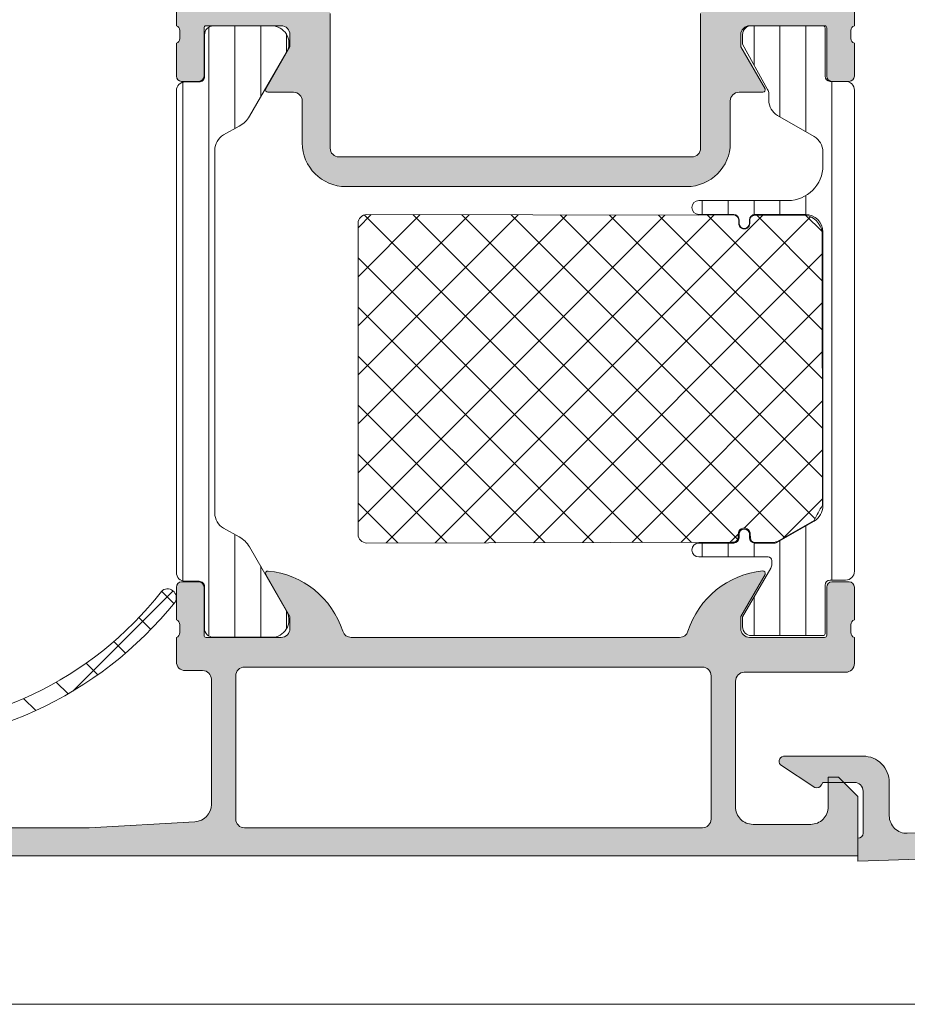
# Model space of a CAD drawing. Header units: millimetres. Extents: x 71658 to 298332, y -154437 to -30421.
# Tile 28 of 155: x 92916 to 92967, y -60089 to -60033. Entities that reach past the tile are written whole.
import ezdxf

# ---------------------------------------------------------------- set-up
doc = ezdxf.new("R2010")
doc.units = ezdxf.units.MM
doc.header["$LTSCALE"] = 500
doc.header["$MEASUREMENT"] = 0
doc.layers.add('A-13-UKS', color=250, linetype='Continuous', lineweight=5)
doc.layers.add('SA_Ripplagi', color=45, linetype='Continuous', lineweight=9)

# ---------------------------------------------------------------- blocks, each defined once
blk = doc.blocks.new('lülanduks')
at = {"layer": 'A-13-UKS', "extrusion": (0, 0, -1)}
h = blk.add_hatch(color=256, dxfattribs=at)
edge = h.paths.add_edge_path()
edge.add_line((-92964.28880329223, -58613.59207830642), (-92964.28880329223, -58616.99207220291))
edge.add_line((-92964.28880329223, -58616.99207220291), (-92963.18880481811, -58618.09207830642))
edge.add_line((-92963.18880481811, -58618.09207830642), (-92962.58880634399, -58618.09207830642))
edge.add_line((-92962.58880634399, -58618.09207830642), (-92962.588806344, -58616.59208077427))
edge.add_ellipse((-92961.5888008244, -58616.59208077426), major_axis=(-1.0000055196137, 0), ratio=1, start_angle=270.0000000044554, end_angle=360, ccw=False)
edge.add_line((-92961.58880082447, -58615.59207525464), (-92960.28879566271, -58615.59207525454))
edge.add_ellipse((-92960.28879566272, -58616.59206762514), major_axis=(-0.9999923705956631, 0), ratio=1, start_angle=179.9999271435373, end_angle=270, ccw=False)
edge.add_line((-92959.28880329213, -58616.59206889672), (-92959.28881092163, -58622.59207818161))
edge.add_ellipse((-92959.8137585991, -58623.09207061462), major_axis=(-0.7249568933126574, 0), ratio=1, start_angle=136.3947622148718, end_angle=223.605237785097, ccw=False)
edge.add_line((-92959.28881092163, -58623.59206304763), (-92959.28881092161, -58633.39173494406))
edge.add_ellipse((-92960.2888045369, -58633.39173494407), major_axis=(-0.9999936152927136, 0), ratio=1, start_angle=90.00000000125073, end_angle=180, ccw=False)
edge.add_line((-92960.28880453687, -58634.39172855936), (-92961.58881397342, -58634.39172855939))
edge.add_ellipse((-92961.58881397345, -58633.39173618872), major_axis=(-0.999992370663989, 0), ratio=1, start_angle=0, end_angle=90.00000000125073, ccw=False)
edge.add_line((-92962.58880634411, -58633.3917361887), (-92962.58880634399, -58628.09206304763))
edge.add_line((-92962.58880634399, -58628.09206304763), (-92963.08882923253, -58628.09206304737))
edge.add_arc((-92963.08882923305, -58629.09204016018), 0.9999771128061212, 89.99999997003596, 180)
edge.add_line((-92964.08880634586, -58629.09204016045), (-92964.08880634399, -58636.09173161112))
edge.add_ellipse((-92964.16764279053, -58636.35925220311), major_axis=(-0.2788950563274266, 0), ratio=1, start_angle=178.8354106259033, end_angle=253.5801235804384, ccw=False)
edge.add_line((-92963.88880534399, -58636.36492061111), (-92963.88880534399, -58636.81851461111))
edge.add_ellipse((-92964.16767343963, -58636.82417527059), major_axis=(-0.2789255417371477, 0), ratio=1, start_angle=106.42459455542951, end_angle=181.1628700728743, ccw=False)
edge.add_line((-92964.08880634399, -58637.09171861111), (-92964.08880634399, -58638.97172961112))
edge.add_arc((-92963.78880634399, -58638.97172961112), 0.3000000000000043, 180, 270)
edge.add_line((-92963.78880634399, -58639.27172961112), (-92962.80883202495, -58639.27172961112))
edge.add_arc((-92962.80883202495, -58638.97172961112), 0.3000000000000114, 270, 360)
edge.add_line((-92962.50883202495, -58638.97172961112), (-92962.50883202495, -58636.21173161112))
edge.add_ellipse((-92962.38883202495, -58636.21173161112), major_axis=(-0.1200000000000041, 0), ratio=1, start_angle=270.0000000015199, end_angle=360, ccw=False)
edge.add_line((-92962.38883202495, -58636.09173161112), (-92958.08880365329, -58636.09173161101))
edge.add_ellipse((-92958.08880365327, -58636.59172129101), major_axis=(-0.4999896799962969, 0), ratio=1, start_angle=180, end_angle=270.0000000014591, ccw=False)
edge.add_line((-92957.58881397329, -58636.59172129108), (-92957.58881397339, -58637.29172855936))
edge.add_line((-92957.58881397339, -58637.29172855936), (-92958.9770586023, -58639.69625431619))
edge.add_arc((-92958.85009755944, -58639.75293803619), 0.1390401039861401, 155.9408883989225, 266.6087467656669)
edge.add_line((-92958.8583223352, -58639.89173466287), (-92957.48881397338, -58639.89173466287))
edge.add_ellipse((-92957.48881397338, -58640.39173466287), major_axis=(-0.4999999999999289, 0), ratio=1, start_angle=180, end_angle=270, ccw=False)
edge.add_line((-92956.98881397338, -58640.39173466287), (-92956.98881397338, -58642.79203863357))
edge.add_arc((-92954.48881397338, -58642.79203863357), 2.500000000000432, 180, 270)
edge.add_line((-92954.48881397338, -58645.29203863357), (-92934.98892250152, -58645.29203863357))
edge.add_arc((-92934.98892250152, -58642.79203863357), 2.500000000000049, 270, 360)
edge.add_line((-92932.48892250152, -58642.79203863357), (-92932.48892250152, -58640.39173466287))
edge.add_ellipse((-92931.98892250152, -58640.39173466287), major_axis=(-0.5000000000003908, 0), ratio=1, start_angle=270, end_angle=360, ccw=False)
edge.add_line((-92931.98892250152, -58639.89173466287), (-92930.51941413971, -58639.89173466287))
edge.add_arc((-92930.52763891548, -58639.75293803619), 0.13904010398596, 273.3912532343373, 384.0591116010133)
edge.add_line((-92930.40067787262, -58639.69625431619), (-92931.78892250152, -58637.29172855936))
edge.add_line((-92931.78892250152, -58637.29172855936), (-92931.78892250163, -58636.59172129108))
edge.add_ellipse((-92931.28893282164, -58636.59172129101), major_axis=(-0.4999896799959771, 0), ratio=1, start_angle=269.999999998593, end_angle=360, ccw=False)
edge.add_line((-92931.28893282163, -58636.09173161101), (-92926.98890444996, -58636.09173161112))
edge.add_ellipse((-92926.98890444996, -58636.21173161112), major_axis=(-0.1199999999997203, 0), ratio=1, start_angle=180, end_angle=269.9999999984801, ccw=False)
edge.add_line((-92926.86890444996, -58636.21173161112), (-92926.86890444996, -58638.97172961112))
edge.add_arc((-92926.56890444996, -58638.97172961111), 0.3000000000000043, 180, 270)
edge.add_line((-92926.56890444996, -58639.27172961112), (-92925.58893013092, -58639.27172961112))
edge.add_arc((-92925.58893013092, -58638.97172961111), 0.3000000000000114, 270, 360)
edge.add_line((-92925.28893013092, -58638.97172961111), (-92925.28893013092, -58637.0917186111))
edge.add_ellipse((-92925.21006303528, -58636.82417527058), major_axis=(-0.2789255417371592, 0), ratio=1, start_angle=-1.1628700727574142, end_angle=73.57540544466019, ccw=False)
edge.add_line((-92925.48893113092, -58636.81851461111), (-92925.48893113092, -58636.36492061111))
edge.add_ellipse((-92925.21009368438, -58636.35925220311), major_axis=(-0.2788950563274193, 0), ratio=1, start_angle=-73.58012358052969, end_angle=1.1645893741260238, ccw=False)
edge.add_line((-92925.28893013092, -58636.09173161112), (-92925.28893013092, -58633.79208315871))
edge.add_ellipse((-92924.78893013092, -58633.79208315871), major_axis=(-0.4999999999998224, 0), ratio=1, start_angle=270, end_angle=360, ccw=False)
edge.add_line((-92924.78893013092, -58633.29208315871), (-92921.98894245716, -58633.29208315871))
edge.add_line((-92921.98894245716, -58633.29208315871), (-92921.98894245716, -58634.09207858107))
edge.add_line((-92921.98894245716, -58634.09207858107), (-92920.98890790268, -58634.09207095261))
edge.add_arc((-92920.98891171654, -58633.59210169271), 0.4999692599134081, 270.0004370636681, 359.9992228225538)
edge.add_line((-92920.48894245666, -58633.59210847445), (-92920.48888141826, -58629.09217961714))
edge.add_arc((-92921.48896889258, -58629.09216605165), 1.000087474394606, 359.999222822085, 450.0000004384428)
edge.add_line((-92921.48896890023, -58628.09207857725), (-92921.988881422, -58628.09207858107))
edge.add_line((-92921.988881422, -58628.09207858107), (-92921.98888141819, -58630.59199118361))
edge.add_ellipse((-92922.98896881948, -58630.59199118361), major_axis=(-1.000087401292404, 0), ratio=1, start_angle=89.99999990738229, end_angle=180, ccw=False)
edge.add_line((-92922.9889688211, -58631.5920785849), (-92924.28887133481, -58631.5920785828))
edge.add_ellipse((-92924.28887133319, -58630.59201978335), major_axis=(-1.00005879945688, 0), ratio=1, start_angle=0, end_angle=89.99999990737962, ccw=False)
edge.add_line((-92925.28893013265, -58630.5920197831), (-92925.28893013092, -58623.59207858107))
edge.add_ellipse((-92924.7640907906, -58623.09207858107), major_axis=(-0.7248836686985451, 0), ratio=1, start_angle=-43.611576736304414, end_angle=43.61157673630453, ccw=False)
edge.add_line((-92925.28893013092, -58622.59207858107), (-92925.28893013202, -58616.59169064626))
edge.add_ellipse((-92924.28887532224, -58616.59169064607), major_axis=(-1.000054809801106, 0), ratio=1, start_angle=270.0000000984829, end_angle=360, ccw=False)
edge.add_line((-92924.28887532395, -58615.59163583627), (-92922.98896775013, -58615.59163583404))
edge.add_ellipse((-92922.9889677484, -58616.59172216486), major_axis=(-1.000086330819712, 0), ratio=1, start_angle=180, end_angle=270.00000009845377, ccw=False)
edge.add_line((-92921.9888814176, -58616.5917221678), (-92921.988881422, -58618.09208573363))
edge.add_line((-92921.988881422, -58618.09208573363), (-92921.38890583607, -58618.09208573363))
edge.add_line((-92921.38890583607, -58618.09208573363), (-92920.28893024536, -58616.99211038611))
edge.add_line((-92920.28893024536, -58616.99211038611), (-92920.28893024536, -58613.59207830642))
edge.add_line((-92920.28893024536, -58613.59207830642), (-92964.28880329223, -58613.59207830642))
edge = h.paths.add_edge_path()
edge.add_ellipse((-92957.08880786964, -58616.09207525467), major_axis=(-0.5000000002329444, 0), ratio=1, start_angle=269.9999999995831, end_angle=360, ccw=False)
edge.add_line((-92957.08880786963, -58615.59207525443), (-92927.48894813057, -58615.59207525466))
edge.add_ellipse((-92927.48894813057, -58616.09207799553), major_axis=(-0.5000027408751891, 0), ratio=1, start_angle=180, end_angle=269.99999999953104, ccw=False)
edge.add_line((-92926.9889453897, -58616.09207799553), (-92926.98894538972, -58633.89172855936))
edge.add_ellipse((-92927.4889453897, -58633.89172855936), major_axis=(-0.5000000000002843, 0), ratio=1, start_angle=90, end_angle=180, ccw=False)
edge.add_line((-92927.4889453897, -58634.39172855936), (-92933.08891997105, -58634.39172855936))
edge.add_arc((-92933.08891997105, -58635.39172651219), 0.9999979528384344, 89.99999999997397, 179.9998297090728)
edge.add_line((-92934.08891792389, -58635.39172354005), (-92934.08894081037, -58643.09204159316))
edge.add_ellipse((-92934.58895154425, -58643.09204010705), major_axis=(-0.5000107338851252, 0), ratio=1, start_angle=90, end_angle=179.9998297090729, ccw=False)
edge.add_line((-92934.58895154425, -58643.59205084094), (-92954.78878493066, -58643.59205084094))
edge.add_ellipse((-92954.78878493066, -58643.09204010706), major_axis=(-0.5000107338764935, 0), ratio=1, start_angle=0.00017029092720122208, end_angle=89.99999999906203, ccw=False)
edge.add_line((-92955.28879566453, -58643.09204159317), (-92955.28881855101, -58635.39172354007))
edge.add_arc((-92956.28881650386, -58635.3917265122), 0.9999979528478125, 0.0001702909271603, 90.00000000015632)
edge.add_line((-92956.28881650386, -58634.39172855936), (-92957.08880786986, -58634.39172855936))
edge.add_ellipse((-92957.08880786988, -58633.89172855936), major_axis=(-0.4999999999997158, 0), ratio=1, start_angle=0, end_angle=90.00000000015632, ccw=False)
edge.add_line((-92957.58880786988, -58633.89172855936), (-92957.58880786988, -58616.09207525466))
h = blk.add_hatch(color=256, dxfattribs=at)
edge = h.paths.add_edge_path()
edge.add_arc((-92969.35423488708, -58621.67704321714), 6.435297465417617, 89.41742882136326, 180.8641509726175)
edge.add_line((-92975.78880043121, -58621.7740984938), (-92975.78880329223, -58633.54207906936))
edge.add_arc((-92974.78931731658, -58633.54259309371), 0.9994861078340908, 179.970533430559, 270.0294665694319)
edge.add_line((-92974.78880329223, -58634.54207906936), (-92972.78880329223, -58634.54207906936))
edge.add_ellipse((-92972.78828522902, -58635.54156100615), major_axis=(-0.9994820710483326, 0), ratio=1, start_angle=179.9703017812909, end_angle=270.0296982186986, ccw=False)
edge.add_line((-92971.78880329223, -58635.54207906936), (-92971.78880329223, -58661.94207678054))
edge.add_ellipse((-92972.78828484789, -58661.94259522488), major_axis=(-0.99948169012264, 0), ratio=1, start_angle=89.97027992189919, end_angle=180.0297200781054, ccw=False)
edge.add_line((-92972.78880329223, -58662.94207678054), (-92974.78880329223, -58662.94207678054))
edge.add_arc((-92974.78931426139, -58663.94156581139), 0.9994891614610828, 89.97070865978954, 180.0292913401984)
edge.add_line((-92975.78880329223, -58663.94207678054), (-92975.78880043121, -58675.71010503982))
edge.add_arc((-92969.31404120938, -58675.76716415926), 6.475010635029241, 179.4950913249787, 270.2233246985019)
edge.add_line((-92969.28880329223, -58682.24212560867), (-92967.11880321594, -58682.30612859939))
edge.add_arc((-92967.0888561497, -58681.30652400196), 1.000053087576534, 268.2839940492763, 359.9653924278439)
edge.add_line((-92966.08880324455, -58681.30712805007), (-92966.08880324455, -58679.39212713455))
edge.add_ellipse((-92964.58957222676, -58679.39135815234), major_axis=(-1.499231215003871, 0), ratio=1, start_angle=-90.02938802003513, end_angle=0.029388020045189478, ccw=False)
edge.add_line((-92964.58880324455, -58677.89212713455), (-92960.1162464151, -58677.89210806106))
edge.add_ellipse((-92960.08008567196, -58678.18992094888), major_axis=(-0.3000001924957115, 0), ratio=1, start_angle=138.4615218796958, end_angle=276.9230222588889, ccw=False)
edge.add_line((-92959.85553236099, -58678.38885793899), (-92961.8350297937, -58679.67481909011))
edge.add_ellipse((-92961.9414096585, -58679.39431276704), major_axis=(-0.3000007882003, 0), ratio=1, start_angle=27.692008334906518, end_angle=110.76884659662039, ccw=False)
edge.add_line((-92962.20704789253, -58679.53372869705), (-92962.28880329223, -58679.39212713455))
edge.add_line((-92962.28880329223, -58679.39212713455), (-92964.0887987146, -58679.39212713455))
edge.add_arc((-92964.08874613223, -58679.89217971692), 0.5000525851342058, 90.00602486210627, 179.993975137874)
edge.add_line((-92964.5887987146, -58679.89212713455), (-92964.5887987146, -58682.29215154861))
edge.add_arc((-92964.28879835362, -58682.29213898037), 0.300000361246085, 180.002400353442, 269.9990567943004)
edge.add_line((-92964.28880329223, -58682.59213934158), (-92964.28880329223, -58683.89212713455))
edge.add_line((-92964.28880329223, -58683.89212713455), (-92969.47090835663, -58683.74212560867))
edge.add_ellipse((-92969.28882536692, -58675.74422009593), major_axis=(-7.999977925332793, 0), ratio=1, start_angle=-0.00013816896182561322, end_angle=88.6958104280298, ccw=False)
edge.add_line((-92977.28880329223, -58675.74420080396), (-92977.28880329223, -58662.94209966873))
edge.add_ellipse((-92975.78875675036, -58662.94215002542), major_axis=(-1.500046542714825, 0), ratio=1, start_angle=270.0017777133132, end_angle=359.99807657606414, ccw=False)
edge.add_line((-92975.78880329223, -58661.44210348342), (-92973.28880329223, -58661.44210348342))
edge.add_line((-92973.28880329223, -58661.44210348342), (-92973.28880329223, -58649.24210272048))
edge.add_arc((-92973.81374785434, -58648.74210272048), 0.7249598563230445, 316.3941593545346, 403.6058406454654)
edge.add_line((-92973.28880329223, -58648.24210272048), (-92973.28880329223, -58636.04210195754))
edge.add_line((-92973.28880329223, -58636.04210195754), (-92975.78880329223, -58636.04210195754))
edge.add_ellipse((-92975.7887558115, -58634.54205447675), major_axis=(-1.500047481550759, 0), ratio=1, start_angle=0.0018864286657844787, end_angle=89.99818642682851, ccw=False)
edge.add_line((-92977.28880329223, -58634.54210386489), (-92977.28880329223, -58621.74000559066))
edge.add_ellipse((-92969.33149009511, -58621.69938080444), major_axis=(-7.957416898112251, 0), ratio=1, start_angle=-90.30735921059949, end_angle=0.29251187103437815, ccw=False)
edge.add_line((-92969.28880329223, -58613.74207840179), (-92964.28880329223, -58613.59207830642))
edge.add_line((-92964.28880329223, -58613.59207830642), (-92964.28880329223, -58614.89206609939))
edge.add_arc((-92964.28880877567, -58615.19205603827), 0.2999899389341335, 89.9989527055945, 179.9995901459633)
edge.add_line((-92964.5887987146, -58615.19205389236), (-92964.5887987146, -58617.5920792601))
edge.add_arc((-92964.08874613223, -58617.59202667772), 0.5000525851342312, 180.0060248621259, 269.9939751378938)
edge.add_line((-92964.0887987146, -58618.0920792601), (-92962.28880329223, -58618.0920792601))
edge.add_line((-92962.28880329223, -58618.0920792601), (-92962.20704813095, -58617.95047483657))
edge.add_ellipse((-92961.94141119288, -58618.0898919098), major_axis=(-0.3000001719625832, 0), ratio=1, start_angle=249.23079535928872, end_angle=332.3076833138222, ccw=False)
edge.add_line((-92961.8350297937, -58617.80938682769), (-92959.85553236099, -58619.0953465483))
edge.add_ellipse((-92960.08008575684, -58619.29428320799), major_axis=(-0.3000000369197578, 0), ratio=1, start_angle=83.07699046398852, end_angle=221.5384201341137, ccw=False)
edge.add_line((-92960.1162464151, -58619.5920959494), (-92964.58880330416, -58619.59207830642))
edge.add_ellipse((-92964.58957584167, -58618.09285090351), major_axis=(-1.499227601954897, 0), ratio=1, start_angle=-0.029526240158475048, end_angle=90.02952396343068, ccw=False)
edge.add_line((-92966.08880324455, -58618.09207830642), (-92966.08880324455, -58616.17707834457))
edge.add_arc((-92967.08885385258, -58616.1776805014), 1.000050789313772, 0.0344992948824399, 91.71614156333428)
edge.add_line((-92967.11880321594, -58615.17807827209), (-92969.28880329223, -58615.24207840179))
h = blk.add_hatch(color=256, dxfattribs=at)
edge = h.paths.add_edge_path()
edge.add_arc((-92963.588804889, -58672.59209203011), 0.4999862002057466, 180, 270.0000000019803)
edge.add_line((-92963.58880488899, -58673.09207823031), (-92957.78879965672, -58673.09207823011))
edge.add_ellipse((-92957.78879965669, -58673.59207459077), major_axis=(-0.4999963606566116, 0), ratio=1, start_angle=180, end_angle=270.0000000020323, ccw=False)
edge.add_line((-92957.28880329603, -58673.59207459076), (-92957.28880329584, -58680.7920553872))
edge.add_ellipse((-92958.2888232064, -58680.79205538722), major_axis=(-1.000019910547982, 0), ratio=1, start_angle=89.99999999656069, end_angle=180, ccw=False)
edge.add_line((-92958.28882320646, -58681.79207529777), (-92961.588791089, -58681.79207529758))
edge.add_ellipse((-92961.58882207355, -58680.7921062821), major_axis=(-0.999969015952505, 0), ratio=1, start_angle=-0.0017821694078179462, end_angle=90.00177533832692, ccw=False)
edge.add_line((-92962.58879108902, -58680.79207517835), (-92962.58879108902, -58679.09207823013))
edge.add_line((-92962.58879108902, -58679.09207823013), (-92963.18879719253, -58679.09207823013))
edge.add_line((-92963.18879719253, -58679.09207823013), (-92964.28880329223, -58680.19207670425))
edge.add_line((-92964.28880329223, -58680.19207670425), (-92964.28880329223, -58683.59207830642))
edge.add_line((-92964.28880329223, -58683.59207830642), (-92895.7888048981, -58683.59207830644))
edge.add_arc((-92895.7888048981, -58683.09208194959), 0.4999963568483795, 270, 360.0004159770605)
edge.add_line((-92895.28880854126, -58683.09207831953), (-92895.28880854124, -58679.09207459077))
edge.add_arc((-92895.7888049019, -58679.09207459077), 0.4999963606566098, 0, 89.99999998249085)
edge.add_line((-92895.78880490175, -58678.59207823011), (-92897.08884710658, -58678.59207822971))
edge.add_arc((-92897.08884710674, -58679.09202745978), 0.4999492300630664, 89.9999999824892, 180)
edge.add_line((-92897.5887963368, -58679.09202746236), (-92897.58879633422, -58679.59207823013))
edge.add_line((-92897.58879633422, -58679.59207823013), (-92896.58879633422, -58679.59207823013))
edge.add_line((-92896.58879633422, -58679.59207823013), (-92896.5887963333, -58681.29203207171))
edge.add_ellipse((-92897.58883955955, -58681.29203207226), major_axis=(-1.000043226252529, 0), ratio=1, start_angle=89.99999998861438, end_angle=180, ccw=False)
edge.add_line((-92897.58883955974, -58682.29207529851), (-92901.5888397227, -58682.29207529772))
edge.add_ellipse((-92901.5888397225, -58681.29212249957), major_axis=(-0.9999527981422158, 0), ratio=1, start_angle=0, end_angle=89.99999998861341, ccw=False)
edge.add_line((-92902.58879252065, -58681.29212249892), (-92902.58879251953, -58679.59207823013))
edge.add_line((-92902.58879251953, -58679.59207823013), (-92901.58879251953, -58679.59207823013))
edge.add_line((-92901.58879251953, -58679.59207823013), (-92901.58879251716, -58679.09212696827))
edge.add_arc((-92902.0888412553, -58679.0921269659), 0.5000487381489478, 0, 90.0000000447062)
edge.add_line((-92902.0888412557, -58678.59207822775), (-92904.88882463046, -58678.59207822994))
edge.add_arc((-92904.88882463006, -58679.09206443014), 0.4999862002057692, 90.0000000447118, 180)
edge.add_line((-92905.38881083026, -58679.0920644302), (-92905.38881083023, -58679.29208806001))
edge.add_arc((-92904.88882371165, -58679.29208805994), 0.4999871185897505, 180, 270.0000000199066)
edge.add_line((-92904.88882371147, -58679.79207517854), (-92904.38881357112, -58679.79207517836))
edge.add_ellipse((-92904.38881357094, -58680.29207791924), major_axis=(-0.5000027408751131, 0), ratio=1, start_angle=180, end_angle=270.00000001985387, ccw=False)
edge.add_line((-92903.88881083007, -58680.29207791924), (-92903.88881083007, -58681.49208351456))
edge.add_ellipse((-92904.38880719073, -58681.49208351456), major_axis=(-0.4999963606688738, 0), ratio=1, start_angle=89.99999999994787, end_angle=180, ccw=False)
edge.add_line((-92904.38880719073, -58681.99207987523), (-92920.28880472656, -58681.99207987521))
edge.add_line((-92920.28880472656, -58681.99207987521), (-92926.34585920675, -58681.64596356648))
edge.add_ellipse((-92926.28881012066, -58680.64760141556), major_axis=(-0.999990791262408, 0), ratio=1, start_angle=0, end_angle=86.7295223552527, ccw=False)
edge.add_line((-92927.28880091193, -58680.64760141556), (-92927.28880091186, -58673.492079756))
edge.add_ellipse((-92926.78880091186, -58673.492079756), major_axis=(-0.5000000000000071, 0), ratio=1, start_angle=270, end_angle=360, ccw=False)
edge.add_line((-92926.78880091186, -58672.992079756), (-92925.78880091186, -58672.992079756))
edge.add_arc((-92925.78880091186, -58672.492079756), 0.5000000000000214, 270, 360)
edge.add_line((-92925.28880091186, -58672.492079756), (-92925.28880091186, -58671.09207823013))
edge.add_ellipse((-92925.20996446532, -58670.82455763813), major_axis=(-0.2788950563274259, 0), ratio=1, start_angle=-1.1645893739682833, end_angle=73.5801235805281, ccw=False)
edge.add_line((-92925.48880191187, -58670.81888923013), (-92925.48880191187, -58670.36529523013))
edge.add_ellipse((-92925.20993381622, -58670.35963457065), major_axis=(-0.2789255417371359, 0), ratio=1, start_angle=-73.57540544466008, end_angle=1.1628700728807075, ccw=False)
edge.add_line((-92925.28880091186, -58670.09209123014), (-92925.28880091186, -58668.21208023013))
edge.add_arc((-92925.58880091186, -58668.21208023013), 0.3000000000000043, 0, 90)
edge.add_line((-92925.58880091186, -58667.91208023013), (-92926.5687752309, -58667.91208023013))
edge.add_arc((-92926.5687752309, -58668.21208023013), 0.2999999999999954, 90, 180)
edge.add_line((-92926.8687752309, -58668.21208023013), (-92926.8687752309, -58670.97207823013))
edge.add_ellipse((-92926.9887752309, -58670.97207823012), major_axis=(-0.1199999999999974, 0), ratio=1, start_angle=90.00172824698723, end_angle=180, ccw=False)
edge.add_line((-92926.98877161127, -58671.09207823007), (-92931.28864612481, -58671.09220792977))
edge.add_ellipse((-92931.28866120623, -58670.59222081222), major_axis=(-0.4999871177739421, 0), ratio=1, start_angle=0, end_angle=90.00172824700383, ccw=False)
edge.add_line((-92931.788648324, -58670.59222081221), (-92931.78864832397, -58669.89221098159))
edge.add_line((-92931.78864832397, -58669.89221098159), (-92930.40040369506, -58667.48769285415))
edge.add_arc((-92930.52425372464, -58667.42978915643), 0.1367174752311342, 334.9424651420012, 455.5867900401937)
edge.add_arc((-92930.05079644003, -58672.2699704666), 5.000000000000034, 95.58679004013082, 162.2389628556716)
edge.add_ellipse((-92935.28865041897, -58670.59220774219), major_axis=(-0.5000001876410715, 0), ratio=1, start_angle=90.00000000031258, end_angle=162.2389628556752, ccw=False)
edge.add_line((-92935.28865041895, -58671.09220792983), (-92954.0889531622, -58671.09220792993))
edge.add_ellipse((-92954.08895316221, -58670.59221789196), major_axis=(-0.4999900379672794, 0), ratio=1, start_angle=17.744937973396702, end_angle=90.00000000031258, ccw=False)
edge.add_arc((-92959.32726869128, -58672.26850570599), 5.000000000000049, 17.74493797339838, 84.36827486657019)
edge.add_arc((-92958.85024253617, -58667.43099889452), 0.1390303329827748, 84.3682748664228, 204.0655308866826)
edge.add_line((-92958.97718830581, -58667.48769285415), (-92957.5889436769, -58669.89221098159))
edge.add_line((-92957.5889436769, -58669.89221098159), (-92957.58894367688, -58670.59222081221))
edge.add_ellipse((-92958.08893079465, -58670.59222081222), major_axis=(-0.4999871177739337, 0), ratio=1, start_angle=89.9982717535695, end_angle=180, ccw=False)
edge.add_line((-92958.08894587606, -58671.09220792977), (-92962.38882182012, -58671.09207823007))
edge.add_ellipse((-92962.38881820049, -58670.97207823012), major_axis=(-0.1199999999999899, 0), ratio=1, start_angle=0, end_angle=89.99827175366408, ccw=False)
edge.add_line((-92962.50881820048, -58670.97207823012), (-92962.50881820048, -58668.21208023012))
edge.add_arc((-92962.80881820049, -58668.21208023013), 0.300000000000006, 0, 90)
edge.add_line((-92962.80881820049, -58667.91208023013), (-92963.78879251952, -58667.91208023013))
edge.add_arc((-92963.78879251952, -58668.21208023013), 0.3000000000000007, 90, 180)
edge.add_line((-92964.08879251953, -58668.21208023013), (-92964.08879251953, -58670.09209123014))
edge.add_ellipse((-92964.16765961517, -58670.35963457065), major_axis=(-0.2789255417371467, 0), ratio=1, start_angle=178.8371299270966, end_angle=253.5754054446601, ccw=False)
edge.add_line((-92963.88879151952, -58670.36529523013), (-92963.88879151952, -58670.81888923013))
edge.add_ellipse((-92964.16762697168, -58670.82455759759), major_axis=(-0.2788930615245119, 0), ratio=1, start_angle=106.41987641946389, end_angle=181.1645893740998, ccw=False)
edge.add_line((-92964.08879108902, -58671.09207627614), (-92964.0887910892, -58672.59209203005))
edge = h.paths.add_edge_path()
edge.add_ellipse((-92955.38879080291, -58673.29208280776), major_axis=(-0.5, 0), ratio=1, start_angle=270, end_angle=360, ccw=False)
edge.add_line((-92955.38879080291, -58672.79208280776), (-92929.18879480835, -58672.79208280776))
edge.add_ellipse((-92929.18879480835, -58673.29208280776), major_axis=(-0.5, 0), ratio=1, start_angle=180, end_angle=270, ccw=False)
edge.add_line((-92928.68879480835, -58673.29208280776), (-92928.68879480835, -58681.49207224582))
edge.add_ellipse((-92929.18879480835, -58681.49207224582), major_axis=(-0.5, 0), ratio=1, start_angle=90, end_angle=180, ccw=False)
edge.add_line((-92929.18879480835, -58681.99207224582), (-92955.38879080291, -58681.99207224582))
edge.add_ellipse((-92955.38879080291, -58681.49207224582), major_axis=(-0.5, 0), ratio=1, start_angle=0, end_angle=90, ccw=False)
edge.add_line((-92955.88879080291, -58681.49207224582), (-92955.88879080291, -58673.29208280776))
at = {"layer": 'A-13-UKS', "color": 7, "extrusion": (0, 0, -1)}
for p, q in [((92964.08880634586, -58629.09204016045), (92964.08880634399, -58636.09173161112)), ((92925.28893013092, -58636.09173161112), (92925.28893013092, -58633.79208315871)), ((92934.08891792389, -58635.39172354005), (92934.08894081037, -58643.09204159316)), ((92955.28879566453, -58643.09204159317), (92955.28881855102, -58635.39172354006)), ((92925.48893113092, -58636.81851461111), (92925.48893113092, -58636.36492061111)), ((92926.86890444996, -58636.21173161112), (92926.86890444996, -58638.97172961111)), ((92931.28893282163, -58636.09173161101), (92926.98890444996, -58636.09173161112)), ((92927.39879557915, -58636.10206548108), (92930.87533971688, -58636.10206548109)), ((92962.38883202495, -58636.09173161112), (92958.08880365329, -58636.09173161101)), ((92958.1887883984, -58636.09207627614), (92962.28881676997, -58636.09207627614)), ((92962.40881676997, -58636.21207627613), (92962.40881676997, -58638.97207427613)), ((92962.50883202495, -58638.97172961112), (92962.50883202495, -58636.21173161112)), ((92963.88880534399, -58636.36492061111), (92963.88880534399, -58636.81851461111)), ((92926.89913154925, -58639.00202098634), (92926.89879960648, -58636.60213061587)), ((92931.78892250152, -58637.29172855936), (92931.78892250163, -58636.59172129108)), ((92957.58881397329, -58636.59172129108), (92957.58881397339, -58637.29172855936)), ((92957.68879368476, -58637.15054233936), (92957.68879871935, -58636.59206144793)), ((92925.28893013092, -58638.97172961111), (92925.28893013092, -58637.0917186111)), ((92930.40067787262, -58639.69625431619), (92931.78892250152, -58637.29172855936)), ((92957.58881397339, -58637.29172855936), (92958.9770586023, -58639.69625431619)), ((92959.12610094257, -58639.73631358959), (92957.68879368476, -58637.15054233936)), ((92964.08880634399, -58637.09171861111), (92964.08880634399, -58638.97172961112)), ((92931.57428171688, -58637.63251848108), (92929.47751378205, -58641.26422757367)), ((92926.56890444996, -58639.27172961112), (92925.58893013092, -58639.27172961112)), ((92962.70881676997, -58639.27207427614), (92963.58879108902, -58639.27249909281)), ((92963.78880634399, -58639.27172961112), (92962.80883202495, -58639.27172961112)), ((92925.28554318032, -58667.38201213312), (92925.28880022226, -58639.80200075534)), ((92925.78879753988, -58639.30206248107), (92926.59913155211, -58639.30206248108)), ((92964.08879108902, -58639.77249909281), (92964.08879108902, -58667.31207827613)), ((92931.98892250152, -58639.89173466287), (92930.51941413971, -58639.89173466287)), ((92932.48892250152, -58642.79203863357), (92932.48892250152, -58640.39173466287)), ((92956.98881397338, -58640.39173466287), (92956.98881397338, -58642.79203863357)), ((92958.8583223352, -58639.89173466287), (92957.48881397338, -58639.89173466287)), ((92959.18879108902, -58640.35523820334), (92959.18879108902, -58639.97871839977)), ((92961.78879081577, -58642.43048777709), (92959.6887911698, -58641.22126365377)), ((92928.88255016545, -58641.83871964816), (92927.98880121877, -58642.34039848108)), ((92927.48879921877, -58643.20642448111), (92927.48554217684, -58663.97770650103)), ((92934.58895154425, -58643.59205084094), (92954.78878493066, -58643.59205084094)), ((92962.28879108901, -58644.09207627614), (92962.28879108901, -58643.29651365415)), ((92954.48881397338, -58645.29203863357), (92934.98892250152, -58645.29203863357)), ((92955.18879108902, -58646.09207627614), (92960.28879108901, -58646.09207627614)), ((92955.18879108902, -58646.93560872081), (92936.18879108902, -58646.89207627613)), ((92957.18879108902, -58646.89207627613), (92955.18879108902, -58646.89207627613)), ((92957.18879108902, -58646.910813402), (92955.18879108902, -58646.93560872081)), ((92961.28879108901, -58646.89207627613), (92958.38879108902, -58646.89207627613)), ((92961.28879108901, -58646.92079585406), (92958.38879108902, -58646.93691918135)), ((92935.68879108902, -58647.39207627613), (92935.68879108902, -58665.19207627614)), ((92957.46986620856, -58647.39207627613), (92957.47187023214, -58647.19207627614)), ((92957.48879108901, -58647.39207627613), (92957.48879108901, -58647.19207627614)), ((92958.08879108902, -58647.19207627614), (92958.08879108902, -58647.39207627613)), ((92958.10891240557, -58647.20707617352), (92958.10583734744, -58647.39207627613)), ((92962.2644979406, -58663.52958934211), (92962.2468723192, -58647.89207627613)), ((92962.28879108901, -58663.56609444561), (92962.28879108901, -58647.89207627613)), ((92959.65289268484, -58665.66528136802), (92961.78879071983, -58664.43212037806)), ((92959.65290538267, -58665.62228991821), (92961.79023466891, -58664.40011802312)), ((92927.98554417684, -58664.84373250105), (92928.87929312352, -58665.34541133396)), ((92957.44276349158, -58665.39207627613), (92957.44650135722, -58665.19207627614)), ((92957.48879108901, -58665.39207627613), (92957.48879108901, -58665.19207627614)), ((92958.08879108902, -58665.19207627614), (92958.08879108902, -58665.39207627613)), ((92958.12677216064, -58665.19207627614), (92958.13798549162, -58665.39207627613)), ((92936.18879108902, -58665.69207627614), (92957.10262808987, -58665.64936499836)), ((92955.18879108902, -58665.69207627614), (92957.18879108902, -58665.69207627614)), ((92958.38879108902, -58665.66447026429), (92959.55289270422, -58665.64578134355)), ((92958.38879108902, -58665.69207627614), (92959.55289270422, -58665.69207627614)), ((92929.47425674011, -58665.91990340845), (92931.57102467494, -58669.55161250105)), ((92959.16232182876, -58666.49207627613), (92955.18879108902, -58666.49207627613)), ((92959.36232182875, -58666.88710062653), (92959.36232182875, -58666.69207627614)), ((92957.68879871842, -58669.9188740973), (92959.29963168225, -58667.1295054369)), ((92925.58880091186, -58667.91208023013), (92926.5687752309, -58667.91208023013)), ((92926.59587451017, -58667.88206850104), (92925.78554049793, -58667.88206850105)), ((92931.78864832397, -58669.89221098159), (92930.40040369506, -58667.48769285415)), ((92958.97718830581, -58667.48769285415), (92957.5889436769, -58669.89221098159)), ((92963.58879108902, -58667.81207827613), (92962.70881676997, -58667.81207827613)), ((92962.80881820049, -58667.91208023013), (92963.78879251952, -58667.91208023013)), ((92925.28880091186, -58670.09209123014), (92925.28880091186, -58668.21208023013)), ((92926.8687752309, -58668.21208023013), (92926.8687752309, -58670.97207823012)), ((92926.89554255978, -58670.58206688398), (92926.8958745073, -58668.18210999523)), ((92962.40881676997, -58668.11207827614), (92962.40881676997, -58670.87207627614)), ((92962.50881820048, -58670.97207823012), (92962.50881820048, -58668.21208023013)), ((92964.08879251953, -58668.21208023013), (92964.08879251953, -58670.09209123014)), ((92931.788648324, -58670.59222081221), (92931.78864832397, -58669.89221098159)), ((92957.5889436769, -58669.89221098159), (92957.58894367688, -58670.59222081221)), ((92957.6887987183, -58670.49208659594), (92957.68879871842, -58669.9188740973)), ((92925.48880191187, -58670.81888923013), (92925.48880191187, -58670.36529523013)), ((92963.88879151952, -58670.36529523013), (92963.88879151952, -58670.81888923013)), ((92925.28880091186, -58672.492079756), (92925.28880091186, -58671.09207823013)), ((92926.98877161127, -58671.09207823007), (92931.28864612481, -58671.09220792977)), ((92930.87208267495, -58671.08206550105), (92927.40554117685, -58671.08206550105)), ((92935.28865041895, -58671.09220792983), (92954.0889531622, -58671.09220792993)), ((92958.08894587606, -58671.09220792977), (92962.38882182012, -58671.09207823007)), ((92962.28881676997, -58670.99207627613), (92958.18878839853, -58670.99207627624)), ((92964.08879108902, -58671.09207627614), (92964.0887910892, -58672.59209203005)), ((92926.78880091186, -58672.992079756), (92925.78880091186, -58672.992079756)), ((92955.38879080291, -58672.79208280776), (92929.18879480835, -58672.79208280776)), ((92963.58880488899, -58673.09207823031), (92957.78879965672, -58673.09207823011)), ((92927.28880091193, -58680.64760141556), (92927.28880091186, -58673.492079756)), ((92928.68879480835, -58673.29208280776), (92928.68879480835, -58681.49207224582)), ((92955.88879080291, -58681.49207224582), (92955.88879080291, -58673.29208280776)), ((92957.28880329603, -58673.59207459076), (92957.28880329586, -58680.7920553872)), ((92964.58880324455, -58677.89212713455), (92960.1162464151, -58677.89210806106)), ((92959.85553236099, -58678.38885793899), (92961.8350297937, -58679.67481909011)), ((92962.58879108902, -58680.79207517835), (92962.58879108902, -58679.09207823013)), ((92962.58879108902, -58679.09207823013), (92963.18879719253, -58679.09207823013)), ((92963.18879719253, -58679.09207823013), (92964.28880329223, -58680.19207670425)), ((92962.20704789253, -58679.53372869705), (92962.28880329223, -58679.39212713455)), ((92962.28880329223, -58679.39212713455), (92964.0887987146, -58679.39212713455)), ((92966.08880324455, -58681.30712805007), (92966.08880324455, -58679.39212713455)), ((92964.28880329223, -58680.19207670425), (92964.28880329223, -58683.59207830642)), ((92964.5887987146, -58679.89212713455), (92964.5887987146, -58682.29215154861)), ((92904.38880719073, -58681.99207987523), (92920.28880472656, -58681.99207987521)), ((92920.28880472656, -58681.99207987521), (92926.34585920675, -58681.64596356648)), ((92929.18879480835, -58681.99207224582), (92955.38879080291, -58681.99207224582)), ((92958.28882320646, -58681.79207529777), (92961.588791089, -58681.79207529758)), ((92964.28880329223, -58682.59213934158), (92964.28880329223, -58683.89212713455)), ((92969.28880329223, -58682.24212560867), (92967.11880321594, -58682.30612859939)), ((92964.28880329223, -58683.59207830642), (92895.7888048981, -58683.59207830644)), ((92964.28880329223, -58683.89212713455), (92969.47090835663, -58683.74212560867))]:
    blk.add_line(p, q, dxfattribs=at)
at = {"layer": 'A-13-UKS', "linetype": 'Continuous', "extrusion": (0, 0, -1)}
for p, q in [((92927.14130329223, -58671.01047815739), (92927.14130329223, -58636.17346642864)), ((92928.62720329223, -58641.98205086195), (92928.62720329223, -58636.10206548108)), ((92930.11310329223, -58640.1633540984), (92930.11310329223, -58636.10206548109)), ((92958.34520329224, -58638.33144856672), (92958.34520329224, -58636.09207627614)), ((92959.83110329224, -58641.30320997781), (92959.83110329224, -58636.09207627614)), ((92961.31700329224, -58642.15882256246), (92961.31700329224, -58636.09207627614)), ((92931.59900329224, -58637.5919643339), (92931.59900329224, -58636.59180277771)), ((92962.80290329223, -58667.81207827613), (92962.80290329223, -58639.27211969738)), ((92925.65540329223, -58667.86483574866), (92925.65540329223, -58639.32018503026)), ((92961.31700329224, -58646.89247431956), (92961.31700329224, -58645.8075294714)), ((92955.37340329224, -58646.89207627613), (92955.37340329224, -58646.09207627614)), ((92956.85930329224, -58646.89207627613), (92956.85930329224, -58646.09207627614)), ((92958.34520329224, -58646.8952596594), (92958.34520329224, -58646.09207627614)), ((92959.83110329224, -58646.89207627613), (92959.83110329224, -58646.09207627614)), ((92935.68879108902, -58647.64649963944), (92936.44263285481, -58646.89265787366)), ((92935.68879108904, -58650.45282967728), (92939.24254777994, -58646.89907298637)), ((92935.68879108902, -58653.25915971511), (92942.04246270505, -58646.90548809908)), ((92935.68879108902, -58656.06548975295), (92944.84237763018, -58646.91190321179)), ((92935.68879108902, -58658.87181979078), (92947.64229255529, -58646.9183183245)), ((92935.68879108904, -58661.67814982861), (92950.44220748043, -58646.92473343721)), ((92935.68879108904, -58664.48447986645), (92953.24212240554, -58646.93114854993)), ((92936.03276040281, -58646.9170453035), (92954.76984422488, -58665.65412912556)), ((92937.28977319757, -58665.68982779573), (92956.05472786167, -58646.92487313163)), ((92938.82015033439, -58646.89810519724), (92957.4125426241, -58665.49049748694)), ((92940.10184619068, -58665.68408484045), (92958.85158487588, -58646.93434615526)), ((92941.6329249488, -58646.90454977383), (92960.09682315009, -58665.36844797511)), ((92942.91391918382, -58665.67834188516), (92961.57441570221, -58647.01784536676)), ((92944.44569956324, -58646.91099435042), (92961.8367235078, -58664.302018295)), ((92947.25847417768, -58646.91743892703), (92962.26268557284, -58661.9216503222)), ((92950.0712487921, -58646.92388350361), (92962.2595188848, -58659.11215359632)), ((92952.88402340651, -58646.93032808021), (92962.25635219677, -58656.30265687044)), ((92955.6894273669, -58646.92940200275), (92962.25318550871, -58653.49316014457)), ((92958.50264160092, -58646.93628619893), (92962.25001882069, -58650.6836634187)), ((92961.29472909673, -58646.92204365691), (92962.2423156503, -58647.86963021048)), ((92935.68879108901, -58649.37940602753), (92951.96923373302, -58665.65984867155)), ((92945.72599217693, -58665.67259892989), (92962.24829051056, -58649.15030059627)), ((92935.68879108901, -58652.18573606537), (92949.16862324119, -58665.66556821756)), ((92948.53806517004, -58665.6668559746), (92962.25145006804, -58651.9534710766)), ((92935.68879108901, -58654.9920661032), (92946.36801274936, -58665.67128776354)), ((92951.35013816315, -58665.66111301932), (92962.25460962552, -58654.75664155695)), ((92935.68879108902, -58657.79839614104), (92943.56740225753, -58665.67700730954)), ((92954.16221115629, -58665.65537006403), (92962.25776918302, -58657.55981203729)), ((92935.68879108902, -58660.60472617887), (92940.7667917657, -58665.68272685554)), ((92957.78911750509, -58664.83479375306), (92962.26092874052, -58660.36298251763)), ((92935.68879108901, -58663.4110562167), (92937.96618127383, -58665.68844640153)), ((92960.01501178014, -58665.41522951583), (92962.264088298, -58663.16615299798)), ((92928.62720329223, -58671.08206550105), (92928.62720329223, -58665.20390836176)), ((92956.9742841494, -58665.64962710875), (92957.44609849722, -58665.17781276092)), ((92961.31700329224, -58670.99207627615), (92961.31700329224, -58664.7045069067)), ((92955.37340329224, -58666.49207627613), (92955.37340329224, -58665.69207627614)), ((92956.85930329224, -58666.49207627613), (92956.85930329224, -58665.69207627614)), ((92958.34520329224, -58666.49207627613), (92958.34520329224, -58665.68889289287)), ((92959.83110329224, -58670.9920762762), (92959.83110329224, -58665.56239145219)), ((92930.11310329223, -58671.08206550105), (92930.11310329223, -58667.02641824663)), ((92925.09617980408, -58668.42901205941), (92919.35427884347, -58674.17091302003)), ((92925.14290213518, -58669.15755661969), (92924.43946417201, -58668.45411865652)), ((92958.34520329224, -58670.99207627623), (92958.34520329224, -58668.78222344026)), ((92931.59900329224, -58670.58664518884), (92931.59900329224, -58669.59784966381)), ((92923.82070571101, -58670.64169023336), (92923.14158477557, -58669.96256929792)), ((92922.37209575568, -58671.99941031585), (92921.70724084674, -58671.33455540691)), ((92920.7959524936, -58673.22959709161), (92920.1340238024, -58672.56766840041)), ((92919.08788950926, -58674.32786414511), (92918.41680112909, -58673.65677576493)), ((92917.23966721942, -58675.28597189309), (92916.54540040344, -58674.59170507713))]:
    blk.add_line(p, q, dxfattribs=at)
at = {"layer": 'A-13-UKS', "color": 7}
for centre, radius, start, end in [((92925.21009368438, -58636.35925220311), 0.2788950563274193, 358.8354106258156, 73.5801235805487), ((92926.98890444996, -58636.21173161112), 0.1199999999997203, 90.00000000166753, 180), ((92931.28893282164, -58636.59172129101), 0.4999896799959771, 0, 90.00000000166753), ((92958.08880365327, -58636.59172129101), 0.4999896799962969, 89.99999999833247, 180), ((92962.38883202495, -58636.21173161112), 0.1200000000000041, 0, 89.99999999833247), ((92964.16764279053, -58636.35925220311), 0.2788950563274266, 106.4198764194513, 181.1645893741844), ((92925.21006303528, -58636.82417527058), 0.2789255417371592, 286.4245945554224, 1.162870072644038), ((92964.16767343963, -58636.82417527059), 0.2789255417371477, 178.8371299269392, 253.5754054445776), ((92926.59913155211, -58639.00206248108), 0.3000000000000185, 269.9999999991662, 0.007924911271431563), ((92962.70881676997, -58638.97207427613), 0.2999999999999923, 180, 270), ((92958.68879108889, -58639.97871839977), 0.5000000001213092, 0, 28.99999999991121), ((92931.98892250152, -58640.39173466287), 0.5000000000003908, 0, 90), ((92957.48881397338, -58640.39173466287), 0.4999999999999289, 90, 180), ((92928.48879962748, -58643.20642527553), 1.000000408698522, 119.999881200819, 179.99995448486), ((92961.28879054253, -58643.29651365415), 1.000000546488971, 0, 59.99999999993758), ((92934.58895154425, -58643.09204010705), 0.5000107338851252, 180.00017029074, 270), ((92954.78878493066, -58643.09204010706), 0.5000107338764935, 270.0000000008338, 359.99982970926), ((92960.28879108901, -58644.09207627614), 2.000000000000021, 270, 0), ((92936.18879108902, -58647.39207627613), 0.5, 90, 180), ((92957.18879108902, -58647.19207627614), 0.2999999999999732, 0, 90), ((92957.14954875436, -58647.23339415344), 0.3249589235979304, 7.304817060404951, 83.06398123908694), ((92958.38879108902, -58647.19207627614), 0.299999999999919, 90, 180), ((92958.3820668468, -58647.21000656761), 0.2731701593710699, 88.58948862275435, 179.385355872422), ((92961.28879108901, -58647.89207627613), 0.9999999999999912, 0, 90), ((92961.038704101, -58648.12565520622), 1.230540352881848, 10.94217357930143, 78.27389232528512), ((92928.48554258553, -58663.9777057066), 1.000000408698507, 180.00004551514, 240.000118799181), ((92961.28879054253, -58663.56609444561), 1.000000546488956, 299.9999936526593, 0), ((92936.18879108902, -58665.19207627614), 0.4999999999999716, 180, 270), ((92957.1475513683, -58665.3552798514), 0.2974965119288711, 261.3148632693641, 352.8950670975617), ((92957.18879108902, -58665.39207627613), 0.3000000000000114, 270, 0), ((92958.38879108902, -58665.39207627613), 0.3000000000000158, 180, 270), ((92958.41150973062, -58665.39189108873), 0.2735243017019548, 180.0387916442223, 265.2355837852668), ((92959.55289270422, -58665.4920762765), 0.1999999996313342, 270, 299.9999936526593), ((92959.16232182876, -58666.69207627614), 0.1999999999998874, 0, 90), ((92958.86232182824, -58666.88710062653), 0.5000000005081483, 331.0000000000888, 0), ((92926.59587451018, -58668.18206850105), 0.3000000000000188, 359.9920751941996, 90.00000000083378), ((92962.70881676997, -58668.11207827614), 0.2999999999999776, 90, 180), ((92924.78221873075, -58668.81814231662), 0.4999939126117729, 329.9988595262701, 135.0013805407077), ((92908.01497012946, -58655.22952326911), 22.07614476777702, 268.0025212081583, 321.1812544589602), ((92925.20993381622, -58670.35963457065), 0.2789255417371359, 358.8371299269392, 73.57540544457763), ((92964.16765961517, -58670.35963457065), 0.2789255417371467, 106.4245945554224, 181.1628700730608), ((92925.20996446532, -58670.82455763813), 0.2788950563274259, 286.4198764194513, 1.164589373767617), ((92931.28866120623, -58670.59222081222), 0.4999871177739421, 269.9982717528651, 0), ((92935.28865041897, -58670.59220774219), 0.5000001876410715, 197.761037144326, 270), ((92954.08895316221, -58670.59221789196), 0.4999900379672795, 270, 342.2550620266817), ((92958.08893079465, -58670.59222081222), 0.4999871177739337, 180, 270.0017282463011), ((92964.16762697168, -58670.82455759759), 0.2788930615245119, 178.8354106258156, 253.5801235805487), ((92926.9887752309, -58670.97207823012), 0.1199999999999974, 180, 269.9982717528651), ((92962.38881820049, -58670.97207823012), 0.1199999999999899, 270.0017282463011, 0), ((92926.78880091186, -58673.492079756), 0.5000000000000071, 0, 90), ((92929.18879480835, -58673.29208280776), 0.5, 90, 180), ((92955.38879080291, -58673.29208280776), 0.5, 0, 90), ((92957.78879965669, -58673.59207459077), 0.4999963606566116, 89.99999999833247, 180), ((92960.08008567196, -58678.18992094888), 0.3000001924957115, 83.0769777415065, 221.5384781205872), ((92964.58957222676, -58679.39135815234), 1.499231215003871, 359.9706119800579, 90.02938801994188), ((92961.9414096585, -58679.39431276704), 0.3000007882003, 249.2311534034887, 332.3079916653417), ((92926.28881012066, -58680.64760141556), 0.999990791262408, 273.2704776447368, 0), ((92958.2888232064, -58680.79205538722), 1.000019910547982, 180, 270.0000000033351), ((92961.58882207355, -58680.7921062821), 0.999969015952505, 269.9982246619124, 0.001782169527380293), ((92929.18879480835, -58681.49207224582), 0.5, 180, 270), ((92955.38879080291, -58681.49207224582), 0.5, 270, 0)]:
    blk.add_arc(centre, radius, start, end, dxfattribs=at)
at = {"layer": 'A-13-UKS', "color": 7, "extrusion": (0, 0, -1)}
for centre, radius, start, end in [((-92927.39879557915, -58636.60206145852), 0.4999959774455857, 359.9920750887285, 90), ((-92930.73302906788, -58637.0918835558), 0.9999960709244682, 98.18160805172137, 212.7270160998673), ((-92958.1887883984, -58636.59206595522), 0.4999896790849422, 0.0005165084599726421, 90), ((-92962.28881676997, -58636.21207627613), 0.1199999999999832, 90, 180), ((-92925.58893013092, -58638.97172961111), 0.3000000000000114, 270, 0), ((-92926.56890444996, -58638.97172961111), 0.3000000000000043, 180, 270), ((-92962.80883202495, -58638.97172961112), 0.3000000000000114, 270, 0), ((-92963.58879108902, -58639.77249909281), 0.5000000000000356, 90, 180), ((-92963.78880634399, -58638.97172961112), 0.3000000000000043, 180, 270), ((-92925.78879753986, -58639.80205980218), 0.4999973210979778, 0.006766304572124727, 90.00000000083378), ((-92930.52763891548, -58639.75293803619), 0.13904010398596, 273.3912532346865, 24.05911160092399), ((-92958.85009755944, -58639.75293803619), 0.1390401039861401, 155.940888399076, 266.6087467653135), ((-92960.18879108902, -58640.35523820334), 1.000000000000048, 299.9999946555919, 0), ((-92928.17847563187, -58640.51422765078), 1.499999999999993, 209.999996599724, 242.0057453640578), ((-92934.98892250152, -58642.79203863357), 2.500000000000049, 270, 0), ((-92954.48881397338, -58642.79203863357), 2.500000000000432, 180, 270), ((-92955.18879108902, -58646.49207627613), 0.3999999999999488, 270, 90), ((-92957.787851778, -58647.39572981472), 0.3180065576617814, 179.3417212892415, 0.6582787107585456), ((-92957.78879108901, -58647.39207627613), 0.3000000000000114, 180, 0), ((-92968.9037641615, -58667.71110928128), 7.846334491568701, 24.95961638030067, 32.20340384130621), ((-92957.78663675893, -58665.17533201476), 0.3405472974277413, 357.1817057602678, 182.8182942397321), ((-92957.78879108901, -58665.19207627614), 0.3000000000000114, 0, 180), ((-92928.17521858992, -58666.66990333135), 1.499999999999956, 117.9942546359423, 150.000003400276), ((-92955.18879108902, -58666.09207627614), 0.4000000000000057, 270, 90), ((-92959.95951638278, -58667.15230260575), 1.56043235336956, 74.89528353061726, 78.6681599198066), ((-92925.78554049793, -58667.38207117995), 0.4999973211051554, 269.9999999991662, 0.006766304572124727), ((-92930.52425372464, -58667.42978915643), 0.1367174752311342, 334.9424651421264, 95.58679003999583), ((-92930.05079644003, -58672.2699704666), 5.000000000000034, 95.58679003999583, 162.238962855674), ((-92959.32726869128, -58672.26850570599), 5.000000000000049, 17.74493797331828, 84.36827486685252), ((-92958.85024253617, -58667.43099889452), 0.1390303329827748, 84.36827486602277, 204.065530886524), ((-92963.58879108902, -58667.31207827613), 0.5000000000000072, 180, 270), ((-92925.58880091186, -58668.21208023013), 0.3000000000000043, 0, 90), ((-92926.5687752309, -58668.21208023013), 0.2999999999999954, 90, 180), ((-92962.80881820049, -58668.21208023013), 0.300000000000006, 0, 90), ((-92963.78879251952, -58668.21208023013), 0.3000000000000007, 90, 180), ((-92908.44148614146, -58656.03010095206), 20.25355707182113, 217.8750536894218, 271.6048828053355), ((-92930.72977202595, -58670.09224742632), 0.9999960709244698, 147.2729839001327, 261.8183919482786), ((-92927.40053853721, -58670.5770695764), 0.5050207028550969, 269.4324295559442, 359.4330345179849), ((-92958.18878839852, -58670.49208659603), 0.4999896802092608, 269.9999999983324, 0), ((-92962.28881676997, -58670.87207627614), 0.1199999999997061, 180, 269.9999999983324), ((-92925.78880091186, -58672.492079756), 0.5000000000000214, 270, 0), ((-92963.588804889, -58672.59209203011), 0.4999862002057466, 180, 270.0000000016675), ((-92964.08874613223, -58679.89217971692), 0.5000525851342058, 90.00602486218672, 179.9939751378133), ((-92967.0888561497, -58681.30652400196), 1.000053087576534, 268.2839940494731, 359.9653924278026), ((-92964.28879835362, -58682.29213898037), 0.300000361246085, 180.002400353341, 269.999056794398)]:
    blk.add_arc(centre, radius, start, end, dxfattribs=at)

msp = doc.modelspace()

# ---------------------------------------------------------------- linework, layer by layer
at = {"layer": 'SA_Ripplagi', "color": 18, "true_color": 0x000000}
msp.add_lwpolyline([(95030.28881686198, -60089.41361150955), (90930.28880027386, -60089.41361150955), (90930.28880027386, -58945.09204778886), (95030.28881686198, -58945.09204778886)], close=True, dxfattribs=at)

# ---------------------------------------------------------------- block references
at = {"layer": 'A-13-UKS'}
msp.add_blockref('lülanduks', (0, -1397.32153320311), dxfattribs=at)

doc.saveas('drawing.dxf')
